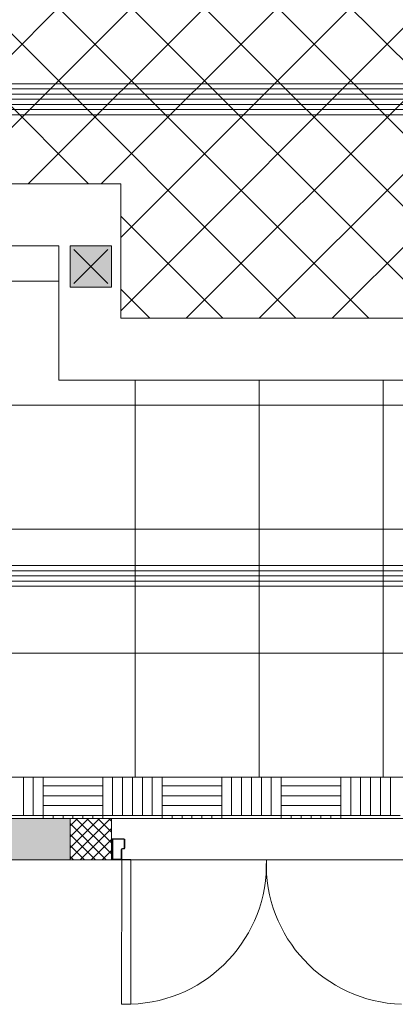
# Model space of a CAD drawing. Header units: millimetres. Extents: x -150 to 17700, y -13097 to 13830.
# Tile 3 of 67: x 5646 to 7464, y -49 to 4714. Entities that reach past the tile are written whole.
import ezdxf

# ---------------------------------------------------------------- set-up
doc = ezdxf.new("R2010")
doc.units = ezdxf.units.MM
doc.header["$MEASUREMENT"] = 0
doc.linetypes.add('HIDDENX2', pattern=[0.75, 0.5, -0.25])
doc.linetypes.add('RCP XREF$0$( Hidden )', pattern=[0.375, 0.25, -0.125])
doc.layers.get('0').update_dxf_attribs({"lineweight": 5})
for name, color, linetype, lineweight, true_color in [('M-MEP-ELIT-CABLE', 7, 'HIDDENX2', 20, 0x960000), ('M-MEP-ELTV-CABLE', 7, 'HIDDENX2', 20, 0x007d00), ('RCP XREF$0$A-CEILING-01', 9, 'Continuous', 0, 0x808080), ('RCP XREF$0$A-CEILING-02', 9, 'Continuous', 0, 0x808080), ('RCP XREF$0$A-CEILING-03', 9, 'Continuous', 0, 0x808080), ('RCP XREF$0$A-DOOR', 9, 'Continuous', 0, 0x808080), ('RCP XREF$0$A-EQUIP', 9, 'Continuous', 0, 0x808080), ('RCP XREF$0$A-LINTEL', 9, 'RCP XREF$0$( Hidden )', 0, 0x808080), ('RCP XREF$0$A-Wall & Column', 9, 'Continuous', 0, 0x808080), ('RCP XREF$0$ND_26_HATCH', 9, 'Continuous', 0, 0x808080), ('RCP XREF$0$XR-CP-DS$0$A-DOWN LIG', 9, 'Continuous', 0, 0x808080)]:
    doc.layers.add(name, color=color, linetype=linetype, lineweight=lineweight, true_color=true_color)

# ---------------------------------------------------------------- blocks, each defined once
blk = doc.blocks.new('RCP XREF')
at = {"layer": 'RCP XREF$0$A-Wall & Column', "lineweight": 0, "true_color": 0x808080}
h = blk.add_hatch(color=8, dxfattribs=at)
h.dxf.hatch_style = 1
h.paths.add_polyline_path([(5890, 3420), (6090, 3420), (6090, 3620), (5890, 3620)])
at = {"layer": 'RCP XREF$0$ND_26_HATCH', "lineweight": 0, "true_color": 0x808080, "transparency": 33554687}
h = blk.add_hatch(color=8, dxfattribs=at)
h.dxf.hatch_style = 1
h.paths.add_polyline_path([(5890, 850), (5566.6, 850), (5566.6, 650), (5566.6, 650), (5890, 650)])
at = {"layer": 'RCP XREF$0$A-CEILING-01', "color": 8, "linetype": 'Continuous', "lineweight": 0, "true_color": 0x808080}
for p, q in [((4980.7, 3920), (14440.7, 13380)), ((5334.2, 3920), (14794.2, 13380)), ((5687.8, 3920), (15147.8, 13380)), ((6041.3, 3920), (14450, 12328.7)), ((6135, 3660.1), (14450, 11975.1)), ((8397.3, 3270), (200, 11467.3)), ((6452, 3270), (14450, 11268)), ((8043.7, 3270), (200, 11113.7)), ((7690.2, 3270), (200, 10760.2)), ((7159.1, 3270), (14450, 10560.9)), ((7336.6, 3270), (200, 10406.6)), ((6983, 3270), (200, 10053)), ((5979.5, 3920), (200, 9699.5)), ((6135, 3306.6), (11958.4, 9130)), ((6805.5, 3270), (11820, 8284.5)), ((8750.8, 3270), (6090, 5930.8)), ((6629.5, 3270), (6135, 3764.5)), ((6275.9, 3270), (6135, 3410.9))]:
    blk.add_line(p, q, dxfattribs=at)
at = {"layer": 'RCP XREF$0$A-CEILING-01', "color": 8, "lineweight": 0, "true_color": 0x808080}
for p, q in [((3945, 3920), (6135, 3920)), ((6135, 3920), (6135, 3270)), ((4245, 3620), (5835, 3620)), ((5835, 3620), (5835, 2970)), ((6135, 3270), (9805, 3270)), ((5835, 2970), (9805, 2970)), ((9805, 1050), (200, 1050)), ((9805, 1050), (200, 1050)), ((3990, 850), (7990, 850))]:
    blk.add_line(p, q, dxfattribs=at)
at = {"layer": 'RCP XREF$0$A-CEILING-02', "color": 8, "linetype": 'Continuous', "lineweight": 0, "true_color": 0x808080}
for p, q in [((4245, 3450), (5835, 3450)), ((6205, 1050), (6205, 2970)), ((6805, 1050), (6805, 2970)), ((7405, 1050), (7405, 2970)), ((200, 2850), (9805, 2850)), ((200, 2250), (9805, 2250)), ((200, 1650), (9805, 1650))]:
    blk.add_line(p, q, dxfattribs=at)
at = {"layer": 'RCP XREF$0$A-CEILING-03', "color": 8, "linetype": 'Continuous', "lineweight": 0, "true_color": 0x808080}
for p, q in [((5664, 864), (5664, 1050)), ((5712, 864), (5712, 1050)), ((5760, 864), (5760, 1050)), ((6048, 864), (6048, 1050)), ((6096, 864), (6096, 1050)), ((6144, 864), (6144, 1050)), ((6192, 864), (6192, 1050)), ((6240, 864), (6240, 1050)), ((6288, 864), (6288, 1050)), ((6336, 864), (6336, 1050)), ((6624, 864), (6624, 1050)), ((6672, 864), (6672, 1050)), ((6720, 864), (6720, 1050)), ((6768, 864), (6768, 1050)), ((6816, 864), (6816, 1050)), ((6864, 864), (6864, 1050)), ((6912, 864), (6912, 1050)), ((7200, 864), (7200, 1050)), ((7248, 864), (7248, 1050)), ((7296, 864), (7296, 1050)), ((7344, 864), (7344, 1050)), ((7392, 864), (7392, 1050)), ((7440, 864), (7440, 1050)), ((5760, 1008), (6048, 1008)), ((6336, 1008), (6624, 1008)), ((6912, 1008), (7200, 1008)), ((5760, 960), (6048, 960)), ((6336, 960), (6624, 960)), ((6912, 960), (7200, 960)), ((5760, 912), (6048, 912)), ((6336, 912), (6624, 912)), ((6912, 912), (7200, 912)), ((5472, 864), (5760, 864)), ((5760, 850), (5760, 864)), ((5760, 864), (6048, 864)), ((5808, 850), (5808, 864)), ((5856, 850), (5856, 864)), ((5904, 850), (5904, 864)), ((5952, 850), (5952, 864)), ((6000, 850), (6000, 864)), ((6048, 850), (6048, 864)), ((6048, 864), (6336, 864)), ((6336, 850), (6336, 864)), ((6336, 864), (6624, 864)), ((6384, 850), (6384, 864)), ((6432, 850), (6432, 864)), ((6480, 850), (6480, 864)), ((6528, 850), (6528, 864)), ((6576, 850), (6576, 864)), ((6624, 850), (6624, 864)), ((6624, 864), (6912, 864)), ((6912, 850), (6912, 864)), ((6912, 864), (7200, 864)), ((6960, 850), (6960, 864)), ((7008, 850), (7008, 864)), ((7056, 850), (7056, 864)), ((7104, 850), (7104, 864)), ((7152, 850), (7152, 864)), ((7200, 850), (7200, 864)), ((7200, 864), (7488, 864))]:
    blk.add_line(p, q, dxfattribs=at)
at = {"layer": 'RCP XREF$0$A-DOOR', "color": 8, "lineweight": 0, "true_color": 0x808080}
for p, q in [((6090, 751.7), (6090, 736.7)), ((6095, 736.7), (6090, 736.7)), ((6094.9, 655.5), (6095, 747.7)), ((6097.5, 747.7), (6097.4, 655.5)), ((6151, 751.7), (6099, 751.7)), ((6099, 749.2), (6151, 749.2)), ((6152.5, 706.4), (6152.5, 747.7)), ((6155, 747.7), (6155, 706.4)), ((6137.4, 655.4), (6137.4, 698.4)), ((6139.9, 698.4), (6139.9, 655.4)), ((6150.9, 702.4), (6143.9, 702.4)), ((6144, 704.9), (6151, 704.9)), ((6094.9, 666.5), (6089.9, 666.5)), ((6089.9, 651.5), (6089.9, 666.5)), ((6094.9, 666.5), (6097.4, 666.5)), ((6094.9, 655.5), (6094.9, 666.5)), ((6098.9, 654), (6135.9, 653.9)), ((6135.9, 651.4), (6098.9, 651.5)), ((6139.9, 651.4), (6139.5, -48.2)), ((6184.9, 651.4), (6139.9, 651.4)), ((6184.5, -48.2), (6184.9, 651.4)), ((6184.5, -48.2), (6139.5, -48.2))]:
    blk.add_line(p, q, dxfattribs=at)
for centre, radius, start, end in [((6094.5, 767), 15.9, 253.5613, 286.3654), ((6099, 747.7), 4, 89.9633, 179.9633), ((6099, 747.7), 1.5, 89.9633, 179.9633), ((6151, 747.7), 4, 359.9633, 89.9633), ((6151, 747.7), 1.5, 359.9633, 89.9633), ((6143.9, 698.4), 6.5, 89.9633, 179.9633), ((6143.9, 698.4), 4, 89.9633, 179.9633), ((6151, 706.4), 4, 269.9633, 359.9633), ((6151, 706.4), 1.5, 269.9633, 359.9633), ((6094.4, 636.2), 15.9, 73.5612, 106.3655), ((6098.9, 655.5), 4, 179.9633, 269.9225), ((6098.9, 655.5), 4, 179.9633, 269.9225), ((6098.9, 655.5), 1.5, 179.9633, 269.9633), ((6135.9, 655.4), 1.5, 269.9633, 359.9633), ((6135.9, 655.4), 4, 269.9633, 359.9633), ((6162.4, 629.3), 677.9, 271.8655, 1.8349), ((7517.4, 628.4), 677.9, 178.0918, 268.0612)]:
    blk.add_arc(centre, radius, start, end, dxfattribs=at)
at = {"layer": 'RCP XREF$0$A-EQUIP', "color": 8, "lineweight": 0, "true_color": 0x808080}
for p, q in [((6072, 3602), (5908, 3438)), ((5908, 3602), (6072, 3438))]:
    blk.add_line(p, q, dxfattribs=at)
at = {"layer": 'RCP XREF$0$A-LINTEL', "color": 8, "lineweight": 0, "ltscale": 8, "true_color": 0x808080}
for p, q in [((6090, 850), (7590, 850)), ((6090, 650), (7590, 650))]:
    blk.add_line(p, q, dxfattribs=at)
at = {"layer": 'RCP XREF$0$A-Wall & Column', "color": 8, "lineweight": 0, "true_color": 0x808080}
for p, q in [((6090, 3620), (5890, 3620)), ((5890, 3620), (5890, 3420)), ((6090, 3620), (5890, 3620)), ((5890, 3620), (5890, 3420)), ((6090, 3420), (6090, 3620)), ((6090, 3420), (6090, 3620)), ((5890, 3420), (6090, 3420)), ((5890, 3420), (6090, 3420)), ((5566.6, 850), (6090, 850)), ((6090, 850), (5890, 850)), ((5890, 850), (5890, 650)), ((6090, 650), (6090, 850)), ((5566.6, 650), (6090, 650)), ((5890, 650), (6090, 650))]:
    blk.add_line(p, q, dxfattribs=at)
at = {"layer": 'RCP XREF$0$ND_26_HATCH', "color": 8, "linetype": 'Continuous', "lineweight": 0, "true_color": 0x808080}
for p, q in [((5890, 813.6), (5926.4, 850)), ((5890, 760.6), (5979.4, 850)), ((5890, 707.5), (6032.5, 850)), ((5890, 654.5), (6085.5, 850)), ((6065.4, 650), (5890, 825.4)), ((6089.9, 678.5), (5918.4, 850)), ((6090, 731.5), (5971.5, 850)), ((6090, 784.5), (6024.5, 850)), ((6090, 837.5), (6077.5, 850)), ((6012.4, 650), (5890, 772.4)), ((5938.5, 650), (6090, 801.5)), ((5959.3, 650), (5890, 719.3)), ((5991.6, 650), (6090, 748.4)), ((6044.6, 650), (6089.9, 695.3)), ((5906.3, 650), (5890, 666.3))]:
    blk.add_line(p, q, dxfattribs=at)
at = {"layer": 'RCP XREF$0$XR-CP-DS$0$A-DOWN LIG', "color": 8, "lineweight": 0, "true_color": 0x808080}
for p, q in [((6135, 3920), (3945, 3920)), ((6135, 3270), (6135, 3920)), ((4245, 3620), (5835, 3620)), ((5835, 3620), (5835, 2970)), ((9805, 3270), (6135, 3270)), ((5835, 2970), (9805, 2970))]:
    blk.add_line(p, q, dxfattribs=at)

msp = doc.modelspace()

# ---------------------------------------------------------------- linework, layer by layer
at = {"layer": 'M-MEP-ELIT-CABLE', "ltscale": 5}
for points in [[(2673.5, 10218.2), (1906.4, 10218.2, 0.414214), (1816.4, 10128.2), (1816.4, 4419.4, 0.414214), (1906.4, 4329.4), (12038, 4329.4, -0.414214), (12128, 4239.4), (12128, 2977, 0.414214), (12218, 2887), (12542, 2887, -0.414214), (12632, 2797), (12632, 1856.7)], [(12657, 1856.7), (12657, 2822, 0.414214), (12567, 2912), (12243, 2912, -0.414214), (12153, 3002), (12153, 4264.4, 0.414214), (12063, 4354.4), (1931.4, 4354.4, -0.414214), (1841.4, 4444.4), (1841.4, 9288.1, -0.414214), (1931.4, 9378.1), (2673.5, 9378.1)], [(2673.5, 8821.5), (1956.4, 8821.5, 0.414214), (1866.4, 8731.5), (1866.4, 4469.4, 0.414214), (1956.4, 4379.4), (12790.1, 4379.4, -0.414214), (12880.1, 4289.4), (12880.1, 1897.4, -0.414214), (12790.1, 1807.4), (12657, 1807.4)], [(2473.5, 8410.3), (1981.4, 8410.3, 0.414214), (1891.4, 8320.3), (1891.4, 4494.4, 0.414214), (1981.4, 4404.4), (12815.1, 4404.4, -0.414214), (12905.1, 4314.4), (12905.1, 1872.4, -0.414214), (12815.1, 1782.4), (12657, 1782.4)], [(1814, 3032.5), (1814, 2088.7, 0.414214), (1904, 1998.7), (12242.4, 1998.7, -0.414214), (12332.4, 1908.7), (12332.4, 1856.7)], [(2741.5, 3032.5), (2741.5, 2113.7, 0.414214), (2831.5, 2023.7), (12267.4, 2023.7, -0.414214), (12357.4, 1933.7), (12357.4, 1856.7)], [(12382.4, 1856.7), (12382.4, 1958.7, 0.414214), (12292.4, 2048.7), (3733.1, 2048.7, -0.414214), (3643.1, 2138.7), (3643.1, 2770)], [(3740.3, 2770), (3740.3, 2163.7, 0.414214), (3830.3, 2073.7), (12317.4, 2073.7, -0.414214), (12407.4, 1983.7), (12407.4, 1856.7)]]:
    msp.add_lwpolyline(points, format="xyb", dxfattribs=at)
at = {"layer": 'M-MEP-ELTV-CABLE', "ltscale": 5}
for points in [[(12607, 1856.7), (12607, 2772, 0.414214), (12517, 2862), (12193, 2862, -0.414214), (12103, 2952), (12103, 4214.4, 0.414214), (12013, 4304.4), (1881.4, 4304.4, -0.414214), (1791.4, 4394.4), (1791.4, 12094, 0.414214), (1701.4, 12184), (599, 12184, -0.414214), (509, 12274), (509, 12276.3)], [(12582, 1856.7), (12582, 2747, 0.414214), (12492, 2837), (12168, 2837, -0.414214), (12078, 2927), (12078, 4189.4, 0.414214), (11988, 4279.4), (1856.4, 4279.4, -0.414214), (1766.4, 4369.4), (1766.4, 7654.5, 0.414214), (1676.4, 7744.5), (562.4, 7744.5, -0.414214), (472.4, 7834.5), (472.4, 8056.5)], [(12557, 1856.7), (12557, 2722, 0.414214), (12467, 2812), (12143, 2812, -0.414214), (12053, 2902), (12053, 4164.4, 0.414214), (11963, 4254.4), (1303, 4254.4, 0.217492), (1235, 4223.4, -0.222172), (1165.4, 4192.4), (970.8, 4195.8)], [(12307.4, 1856.7), (12307.4, 1883.7, 0.414214), (12217.4, 1973.7), (598, 1973.7, 0.414214), (508, 1883.7), (508, 1433.8)]]:
    msp.add_lwpolyline(points, format="xyb", dxfattribs=at)

# ---------------------------------------------------------------- block references
at = {"ltscale": 5}
msp.add_blockref('RCP XREF', (0, 0), dxfattribs=at)

doc.saveas('drawing.dxf')
